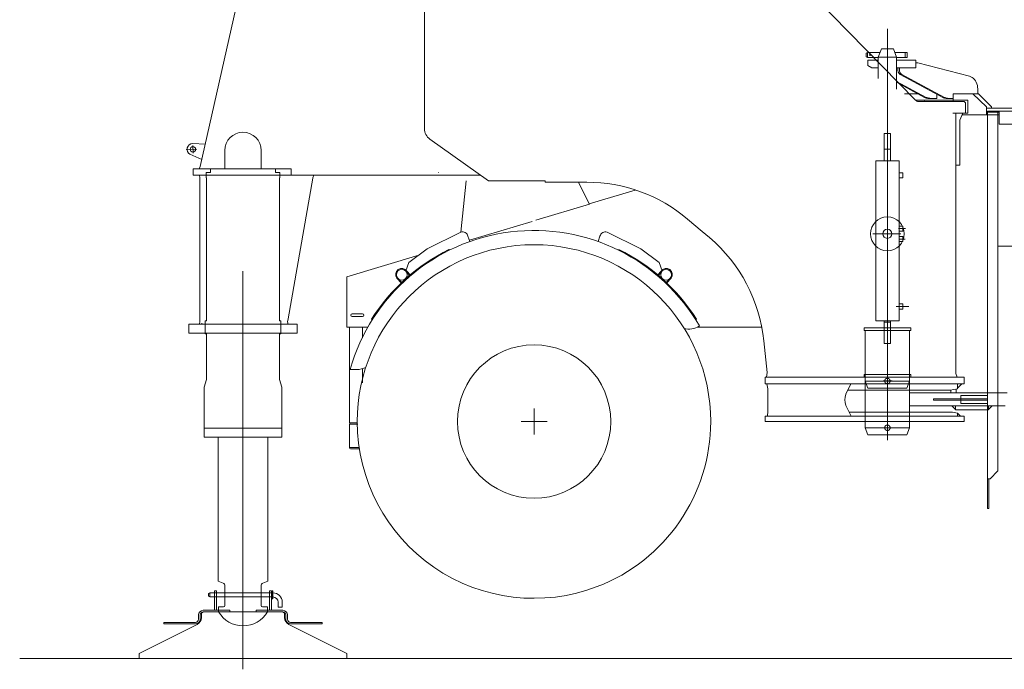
# Model space of a CAD drawing. Extents: x 9713 to 74602, y 19909 to 104081.
# Tile 3 of 25: x 56941 to 60730, y 19909 to 22408. Entities that reach past the tile are written whole.
import ezdxf

# ---------------------------------------------------------------- set-up
doc = ezdxf.new("R2010")
doc.units = 0
doc.header["$LTSCALE"] = 100
doc.header["$MEASUREMENT"] = 0
doc.linetypes.add('CENTER', pattern=[50.5, 30, -9, 2.5, -9])
doc.layers.add('11', color=7, linetype='Continuous')

# ---------------------------------------------------------------- blocks, each defined once
blk = doc.blocks.new('*G40')
at = {"layer": '11', "color": 7, "linetype": 'Continuous', "lineweight": 9}
for p, q in [((58598.7, 22678.1), (58563.4, 22642.7)), ((58788.2, 22692.7), (58634.1, 22692.7)), ((58788.2, 22692.7), (59407.9, 22692.7)), ((59416.3, 22692.7), (59407.9, 22692.7)), ((59416.3, 22692.7), (59491.3, 22692.7)), ((59491.3, 22692.7), (59623, 22692.7)), ((57941.6, 22642.8), (57958.6, 22642.8)), ((57971.7, 22643.7), (57958.6, 22642.8)), ((58568.5, 22643.7), (57971.7, 22643.7)), ((58513, 22592.4), (58563.4, 22642.7)), ((58498.4, 22441.4), (58498.4, 22557)), ((59948, 22546.9), (60387.7, 22097.9)), ((57635.7, 21842.8), (57787.4, 22519.4)), ((58498.4, 21988.8), (58498.4, 22441.4)), ((60387.3, 22098.1), (60387.7, 22097.9)), ((60389.7, 22098.1), (60387.3, 22098.1)), ((60421.4, 22093.1), (60398.5, 22093.1)), ((60421.4, 22093.1), (60574.7, 22093.1)), ((60574.7, 22093.1), (60579.7, 22088.1)), ((60579.7, 22088.1), (60579.7, 22048.1)), ((60543.6, 22048.1), (60543.6, 21848.1)), ((60579.7, 22048.1), (60543.6, 22048.1)), ((60569.7, 22048.1), (60543.6, 22048.1)), ((60543.6, 22034), (60543.6, 22026.2)), ((60543.6, 22026.2), (60543.6, 21046.8)), ((60558.6, 22021.5), (60569.7, 22048.1)), ((60558.6, 21848.1), (60558.6, 22021.5)), ((58745, 21787.7), (58519.4, 21948)), ((60267.8, 21864.5), (60267.8, 21969.5)), ((60267.8, 21969.5), (60291.8, 21969.5)), ((60291.8, 21969.5), (60291.8, 21864.5)), ((57606.6, 21931.3), (57655, 21929.1)), ((57730, 21904.7), (57730, 21834.7)), ((57870, 21834.7), (57870, 21904.7)), ((60267.8, 21909.5), (60291.8, 21909.5)), ((57641.9, 21870.5), (57595.3, 21890.3)), ((60234.8, 21849.5), (60234.8, 21864.5)), ((60234.8, 21864.5), (60324.8, 21864.5)), ((60291.8, 21864.5), (60267.8, 21864.5)), ((60324.8, 21864.5), (60324.8, 21249.2)), ((57623.9, 21834.7), (57608, 21834.7)), ((57608, 21834.7), (57608, 21809.7)), ((57985, 21834.7), (57623.9, 21834.7)), ((57631.9, 21834.7), (57635.7, 21842.8)), ((57642.1, 21834.7), (57631.9, 21834.7)), ((57730, 21834.7), (57642.1, 21834.7)), ((57675, 21819.7), (57675, 21834.7)), ((57985, 21834.7), (57870, 21834.7)), ((57925, 21819.7), (57925, 21834.7)), ((57985, 21819.7), (57985, 21834.7)), ((57985, 21809.7), (57985, 21834.7)), ((60234.8, 21249.2), (60234.8, 21849.5)), ((60554.9, 21848.1), (60543.6, 21848.1)), ((60543.6, 21848.1), (60543.6, 21836.8)), ((60543.6, 21848.1), (60558.6, 21848.1)), ((57608, 21809.7), (57985, 21809.7)), ((57632.8, 21809.7), (57642.1, 21809.7)), ((57634.1, 21799), (57632.8, 21809.7)), ((57634.1, 21247.4), (57634.1, 21799)), ((57642.1, 21809.7), (57775, 21809.7)), ((57658, 21819.7), (57658, 21799.7)), ((57658, 21809.7), (57658, 21819.7)), ((57658, 21819.7), (57675, 21819.7)), ((57658, 21799.7), (57660, 21799.7)), ((57660, 21799.7), (57660, 21729.7)), ((57825, 21809.7), (58062.8, 21809.7)), ((57942, 21819.7), (57925, 21819.7)), ((57940, 21729.7), (57940, 21799.7)), ((57940, 21799.7), (57942, 21799.7)), ((57942, 21799.7), (57942, 21819.7)), ((57942, 21809.7), (57942, 21819.7)), ((58068.9, 21798.4), (57973.5, 21257.2)), ((57985, 21809.7), (57985, 21819.7)), ((58714.1, 21809.7), (57985, 21809.7)), ((58072.6, 21809.7), (58062.8, 21809.7)), ((58069.2, 21799.8), (58068.9, 21798.4)), ((58069.2, 21799.8), (58072.6, 21809.7)), ((58551.2, 21819.7), (58552.3, 21819.7)), ((58769.5, 21787.7), (58745, 21787.7)), ((58769.5, 21787.7), (58962.2, 21787.7)), ((58962.2, 21787.7), (58962.2, 21782.7)), ((60324.7, 21799.2), (60324.7, 21819.2)), ((60324.7, 21819.2), (60338.7, 21819.2)), ((60338.7, 21799.2), (60324.7, 21799.2)), ((60338.7, 21819.2), (60338.7, 21799.2)), ((59123.5, 21782.7), (58962.2, 21782.7)), ((57660, 21729.7), (57660, 21249.7)), ((57940, 21729.7), (57940, 21249.7)), ((59567.4, 21593), (59511.1, 21640.7)), ((60324.8, 21594.2), (60324.8, 21614.2)), ((60324.8, 21614.2), (60338.8, 21614.2)), ((60338.8, 21614.2), (60338.8, 21594.2)), ((59594.9, 21569.8), (59567.4, 21593)), ((60338.8, 21594.2), (60324.8, 21594.2)), ((60324.8, 21554.2), (60324.8, 21574.2)), ((60324.8, 21574.2), (60338.8, 21574.2)), ((60338.8, 21574.2), (60338.8, 21554.2)), ((60338.8, 21554.2), (60324.8, 21554.2)), ((60324.8, 21294.2), (60324.8, 21314.2)), ((60324.8, 21314.2), (60338.8, 21314.2)), ((60338.8, 21294.2), (60324.8, 21294.2)), ((60338.8, 21314.2), (60338.8, 21294.2)), ((57973.5, 21257.2), (57971.5, 21245.9)), ((57591.5, 21201.7), (57591.5, 21236.7)), ((57591.5, 21236.7), (58000.1, 21236.7)), ((57634.1, 21247.4), (57632.6, 21236.7)), ((57632.6, 21236.7), (57642, 21236.7)), ((57642, 21236.7), (57642, 21240.7)), ((57961.8, 21236.7), (57642.1, 21236.7)), ((57660, 21249.7), (57654, 21249.7)), ((57654, 21249.7), (57654, 21199.7)), ((57940, 21249.7), (57946, 21249.7)), ((57946, 21249.7), (57946, 21199.7)), ((57973.8, 21236.7), (57961.8, 21236.7)), ((57971.5, 21245.9), (57973.8, 21236.7)), ((58000.1, 21236.7), (58008.9, 21236.7)), ((58008.9, 21236.7), (58008.9, 21201.7)), ((60324.8, 21249.2), (60234.8, 21249.2)), ((60291.8, 21249.2), (60267.8, 21249.2)), ((60267.8, 21249.2), (60267.8, 21162.7)), ((60267.8, 21244.2), (60291.8, 21244.2)), ((60291.8, 21162.7), (60291.8, 21249.2)), ((57610.1, 21201.7), (57591.5, 21201.7)), ((58008.9, 21201.7), (57610.1, 21201.7)), ((57654, 21199.7), (57660, 21199.7)), ((57660, 21199.7), (57660, 21197.7)), ((57660, 21197.7), (57660, 21024.2)), ((57940, 21199.7), (57940, 21024.2)), ((57946, 21199.7), (57940, 21199.7)), ((59816.5, 21050.9), (59804.2, 21172.3)), ((60267.8, 21162.7), (60291.8, 21162.7)), ((59810, 21032.7), (60559.7, 21032.7)), ((59810, 21007.7), (59810, 21032.7)), ((59815.1, 21032.7), (59816.5, 21050.9)), ((59838.2, 21032.7), (59815.1, 21032.7)), ((59851.6, 21032.7), (59838.2, 21032.7)), ((59838.2, 21032.7), (60443.6, 21032.7)), ((60531.6, 21032.7), (60443.6, 21032.7)), ((60548.8, 21032.7), (60531.6, 21032.7)), ((60543.6, 21046.8), (60548.8, 21032.7)), ((60559.7, 21032.7), (60574.7, 21032.7)), ((60574.7, 21032.7), (60574.7, 21007.7)), ((57660, 21024.2), (57651, 20994.2)), ((57651, 20994.2), (57651, 20836.7)), ((57940, 21024.2), (57949, 20994.2)), ((57949, 20994.2), (57949, 20836.7)), ((60574.7, 21007.7), (59810, 21007.7)), ((59816.1, 21007.7), (59840.1, 21007.7)), ((59820.1, 20987.7), (59816.1, 21007.7)), ((60139.4, 21007.7), (59840.1, 21007.7)), ((60120.2, 20966.8), (60139.4, 21007.7)), ((60549.7, 21007.7), (60139.4, 21007.7)), ((60549.7, 20987.7), (60549.7, 21007.7)), ((60549.7, 20990.8), (60566.7, 21007.7)), ((60566.7, 21007.7), (60549.7, 21007.7)), ((60549.7, 21007.7), (60549.7, 20990.8)), ((59820.1, 20987.7), (59820.1, 20902.6)), ((60127.6, 20982.6), (60520.7, 20982.6)), ((60520.7, 20982.6), (60549.7, 20987.7)), ((60139.8, 20882.6), (60120.2, 20924.4)), ((60574.7, 20882.6), (59810, 20882.6)), ((59810, 20882.6), (59810, 20862.6)), ((59820.1, 20902.6), (59817.8, 20882.6)), ((59817.8, 20882.6), (59821.6, 20882.6)), ((59821.6, 20882.6), (59838.7, 20882.6)), ((59838.7, 20882.6), (59840.1, 20882.6)), ((59840.1, 20882.6), (60139.8, 20882.6)), ((60112, 20882.6), (60129.2, 20882.6)), ((60129.2, 20882.6), (60540.1, 20882.6)), ((60529.9, 20897.6), (60132.8, 20897.6)), ((60549.7, 20894.1), (60529.9, 20897.6)), ((60540.1, 20882.6), (60549.7, 20882.6)), ((60549.7, 20882.6), (60549.7, 20894.1)), ((60549.7, 20893.9), (60561, 20882.6)), ((60549.7, 20882.6), (60549.7, 20893.9)), ((60561, 20882.6), (60549.7, 20882.6)), ((60574.7, 20862.6), (60574.7, 20882.6)), ((59810, 20862.6), (59817.1, 20862.6)), ((59817.1, 20862.6), (60574.7, 20862.6)), ((57949, 20836.7), (57651, 20836.7)), ((57651, 20836.7), (57651, 20801.7)), ((57685, 20836.7), (57651, 20836.7)), ((57651, 20836.7), (57651, 20801.7)), ((57651, 20836.7), (57685, 20836.7)), ((57651, 20801.7), (57949, 20801.7)), ((57651, 20801.7), (57949, 20801.7)), ((57895, 20836.7), (57705, 20836.7)), ((57705.1, 20247.7), (57705.1, 20801.7)), ((57895.1, 20801.7), (57895.1, 20247.7)), ((57949, 20836.7), (57915, 20836.7)), ((57949, 20836.7), (57915, 20836.7)), ((57949, 20801.7), (57949, 20836.7)), ((57949, 20801.7), (57949, 20836.7)), ((57723.7, 20240.3), (57705.1, 20247.7)), ((57895.1, 20247.7), (57876.4, 20240.2)), ((57666.9, 20200.4), (57671.9, 20203.3)), ((57666.9, 20190.2), (57666.9, 20200.4)), ((57671.9, 20203.3), (57915, 20203.3)), ((57671.9, 20187.3), (57671.9, 20203.3)), ((57690, 20210.5), (57698, 20210.5)), ((57690, 20136), (57690, 20210.5)), ((57698, 20210.5), (57698, 20136)), ((57730.1, 20209.5), (57730.1, 20231)), ((57730.1, 20162.8), (57730.1, 20209.5)), ((57870.1, 20231), (57870.1, 20209.4)), ((57870.1, 20209.4), (57870.1, 20162.8)), ((57910, 20210.5), (57902, 20210.5)), ((57902, 20210.5), (57902, 20136)), ((57910, 20136), (57910, 20210.5)), ((57912, 20180.3), (57912, 20210.3)), ((57912, 20210.3), (57915.3, 20210.3)), ((57915.3, 20210.3), (57915.3, 20180.3)), ((57671.9, 20187.3), (57666.9, 20190.2)), ((57915, 20187.3), (57671.9, 20187.3)), ((57870.1, 20162.8), (57870.1, 20154.7)), ((57915.3, 20180.3), (57912, 20180.3)), ((57935, 20148.3), (57935, 20167.3)), ((57951, 20167.3), (57951, 20148.3)), ((57648, 20130), (57640, 20125.4)), ((57640, 20125.4), (57640, 20114.3)), ((57647, 20136), (57749, 20136)), ((57749, 20130), (57647, 20130)), ((57655, 20130), (57648, 20130)), ((57952, 20130), (57655, 20130)), ((57682.5, 20136), (57663.5, 20136)), ((57698, 20136), (57690, 20136)), ((57706.1, 20139.5), (57706.1, 20147.7)), ((57706.1, 20130), (57706.1, 20139.5)), ((57708.1, 20149.7), (57725.1, 20149.7)), ((57743.5, 20136), (57724.5, 20136)), ((57749, 20136), (57749, 20130)), ((57851, 20136), (57851, 20130)), ((57953, 20136), (57851, 20136)), ((57851, 20130), (57953, 20130)), ((57875.5, 20136), (57856.5, 20136)), ((57875.1, 20149.7), (57892.1, 20149.7)), ((57894.1, 20139.5), (57894.1, 20130)), ((57902, 20136), (57910, 20136)), ((57936.5, 20136), (57917.5, 20136)), ((57951, 20148.3), (57935, 20148.3)), ((57960, 20125.4), (57952, 20130)), ((57960, 20114.3), (57960, 20125.4)), ((57495.1, 20083.7), (57495.1, 20089.7)), ((57495.1, 20089.7), (57617, 20089.7)), ((57617, 20083.7), (57495.1, 20083.7)), ((57629, 20101.7), (57629, 20118)), ((57635, 20118), (57635, 20101.7)), ((57640, 20114.3), (57640, 20108.1)), ((57960, 20108.1), (57960, 20114.3)), ((57965, 20118), (57965, 20101.7)), ((57971, 20101.7), (57971, 20118)), ((58104.9, 20089.7), (57983, 20089.7)), ((57983, 20083.7), (58104.9, 20083.7)), ((58104.9, 20083.7), (58104.9, 20089.7)), ((57623.4, 20081.3), (57402.8, 19971.4)), ((58197.2, 19971.4), (57976.6, 20081.3)), ((57400, 19966.9), (57400, 19950)), ((57400, 19950), (58200, 19950)), ((58200, 19950), (58200, 19966.9))]:
    blk.add_line(p, q, dxfattribs=at)
at = {"layer": '11', "color": 7, "linetype": 'CENTER', "lineweight": 9}
for p, q in [((60279.8, 20790.1), (60279.8, 22330.1)), ((60279.8, 22006.4), (60279.8, 22175.8)), ((60279.8, 22175.8), (60279.8, 21117)), ((60423.3, 22098.1), (60387.3, 22098.1)), ((60421.4, 22093.1), (60423.2, 22098.1)), ((60579.7, 22098.1), (60423.3, 22098.1)), ((60589.7, 22098.1), (60579.7, 22098.1)), ((60589.7, 22048.1), (60589.7, 22098.1)), ((60579.7, 22048.1), (60589.7, 22048.1)), ((57580.7, 21907.9), (57621.9, 21909.7)), ((57606.6, 21923.4), (57607.9, 21894.2)), ((60322.8, 21604.2), (60349.5, 21604.2)), ((60223.2, 21584.2), (60331.4, 21584.2)), ((60223.2, 21584.2), (60331.4, 21584.2)), ((60324.6, 21564.2), (60348.1, 21564.2)), ((57800, 19909.1), (57800, 21440)), ((60313.6, 21304.2), (60356.9, 21304.2)), ((60317.5, 21304.2), (60343.4, 21304.2)), ((60356.9, 21304.2), (60362.4, 21304.2)), ((60279.8, 21256.3), (60279.8, 20970.3)), ((60189.8, 21222.7), (60189.8, 21212.7)), ((60369.8, 21222.7), (60189.8, 21222.7)), ((60369.8, 21212.7), (60369.8, 21222.7)), ((60189.8, 21212.7), (60194.8, 21212.7)), ((60194.8, 21212.7), (60194.8, 21028.1)), ((60194.8, 21212.7), (60364.4, 21212.7)), ((60364.6, 21017.7), (60364.6, 21212.7)), ((60364.6, 21212.7), (60369.8, 21212.7)), ((60279.8, 21076.3), (60279.8, 20790.3)), ((60189.8, 21042.7), (60189.8, 21032.7)), ((60369.8, 21042.7), (60189.8, 21042.7)), ((60189.8, 21032.7), (60194.8, 21032.7)), ((60194.8, 21032.7), (60194.8, 20848.1)), ((60194.8, 21032.7), (60364.4, 21032.7)), ((60364.6, 20837.7), (60364.6, 21032.7)), ((60364.6, 21032.7), (60369.8, 21032.7)), ((60369.8, 21032.7), (60369.8, 21042.7)), ((60194.8, 21028.1), (60194.8, 21017.7)), ((60194.8, 21017.7), (60204.5, 20990.6)), ((60194.8, 21017.7), (60364.8, 21017.7)), ((60263.5, 21018.1), (60298.2, 21018.1)), ((60354.7, 20990.6), (60364.6, 21017.7)), ((60204.5, 20990.6), (60354.7, 20990.6)), ((60194.8, 20848.1), (60194.8, 20837.7)), ((60194.8, 20837.7), (60204.5, 20810.6)), ((60194.8, 20837.7), (60364.8, 20837.7)), ((60204.5, 20810.6), (60354.7, 20810.6)), ((60263.5, 20838.1), (60298.2, 20838.1)), ((60354.7, 20810.6), (60364.6, 20837.7))]:
    blk.add_line(p, q, dxfattribs=at)
at = {"layer": '11', "color": 7, "linetype": 'Continuous', "lineweight": 9}
for points in [[(57730.1, 20154.7), (57730.1, 20156), (57730.1, 20157.3), (57730.1, 20158.4), (57730.1, 20159.4), (57730.1, 20160.2), (57730.1, 20161), (57730.1, 20161.6), (57730.1, 20162.2), (57730.1, 20162.6), (57730.1, 20162.8)], [(57894.1, 20147.7), (57894.1, 20147), (57894.1, 20146.3), (57894.1, 20145.5), (57894.1, 20144.7), (57894.1, 20143.9), (57894.1, 20143), (57894.1, 20142.1), (57894.1, 20141.2), (57894.1, 20140.4), (57894.1, 20139.5)]]:
    blk.add_lwpolyline(points, dxfattribs=at)
for centre, radius in [((57607.2, 21909), 10.3), ((60279.8, 21584.2), 65), ((60279.8, 21584.2), 17.5), ((60279.8, 21584.2), 17.5)]:
    blk.add_circle(centre, radius, dxfattribs=at)
at = {"layer": '11', "color": 7, "linetype": 'CENTER', "lineweight": 9}
for centre in [(60279.8, 21018.1), (60279.8, 20838.1)]:
    blk.add_circle(centre, 10.5, dxfattribs=at)
at = {"layer": '11', "color": 7, "linetype": 'Continuous', "lineweight": 9}
for centre, radius, start, end in [((58634.1, 22642.7), 50, 89.9989, 134.9976), ((59623, 22257.7), 435, 41.6599, 90), ((57941.6, 22484.8), 158, 89.9997, 167.3577), ((58548.4, 22557), 50, 135.0048, 180), ((60397.9, 22102.3), 9.24, -152.7985, -86.368), ((58548.4, 21988.8), 50, -179.9986, -125.395), ((57800, 21904.7), 70, 0, 180), ((57607.2, 21909), 22.2, 91.6771, -122.3435), ((59123.5, 21182.7), 600, 49.7555, 90), ((59207.3, 21111.8), 600, 5.7882, 49.757), ((60165.5, 20945.6), 50, 154.9108, -154.9088), ((57720.1, 20231), 10, -0.0026, 68.4423), ((57880.1, 20231), 10, 111.803, 180), ((57915, 20167.3), 36, 0.0049, 90), ((57915, 20167.3), 20, 0.0087, 90), ((57647, 20118), 18, 90, 180), ((57647, 20118), 12, 90, 180), ((57708.1, 20147.7), 2.01, 90.218, 180), ((57800.1, 20185.2), 109, -149.5862, -30.4146), ((57725.1, 20154.7), 5, -90, 0), ((57875.1, 20154.7), 5, -179.9738, -90), ((57892.1, 20147.7), 2, 0, 90), ((57953, 20118), 18, 0, 90), ((57953, 20118), 12, 0, 90), ((57617, 20101.7), 18, -90, 0), ((57617, 20101.7), 12, -90, 0), ((57610, 20108.1), 30, -63.5315, 0), ((57990, 20108.1), 30, -179.9984, -116.4716), ((57983, 20101.7), 18, 180, -90), ((57983, 20101.7), 12, 180, -90), ((57405, 19966.9), 5, 116.4634, 180), ((58195, 19966.9), 5, -0.0071, 63.503)]:
    blk.add_arc(centre, radius, start, end, dxfattribs=at)

msp = doc.modelspace()

# ---------------------------------------------------------------- linework, layer by layer
at = {"layer": '11', "color": 7, "linetype": 'CENTER', "lineweight": 9}
msp.add_line((60279.8, 22296.2), (60279.8, 22372.9), dxfattribs=at)
at = {"layer": '11', "color": 7, "linetype": 'Continuous', "lineweight": 9}
for p, q in [((60198.3, 22279.3), (60203.3, 22282.2)), ((60198.3, 22265.1), (60198.3, 22279.3)), ((60203.3, 22262.2), (60203.3, 22282.2)), ((60203.3, 22282.2), (60234.3, 22282.2)), ((60234.3, 22282.2), (60251.7, 22282.2)), ((60244.8, 22263.2), (60256.8, 22296.2)), ((60256.8, 22296.2), (60302.8, 22296.2)), ((60302.8, 22296.2), (60314.8, 22263.2)), ((60307.8, 22282.2), (60326.2, 22282.2)), ((60326.2, 22282.2), (60348.3, 22282.2)), ((60348.3, 22282.2), (60348.3, 22262.2)), ((60348.3, 22282.2), (60356.3, 22282.2)), ((60348.3, 22279.2), (60348.3, 22282.2)), ((60356.3, 22282.2), (60356.3, 22262.2)), ((60203.3, 22262.2), (60198.3, 22265.1)), ((60230.3, 22262.2), (60203.3, 22262.2)), ((60204.8, 22252.2), (60204.8, 22232.2)), ((60244.8, 22252.2), (60204.8, 22252.2)), ((60244.8, 22262.2), (60230.3, 22262.2)), ((60244.8, 22181.4), (60244.8, 22263.2)), ((60244.8, 22263.2), (60314.8, 22263.2)), ((60314.8, 22263.2), (60314.8, 22140.5)), ((60345.5, 22262.2), (60314.8, 22262.2)), ((60388.9, 22252.2), (60314.8, 22252.2)), ((60348.3, 22262.2), (60345.5, 22262.2)), ((60348.3, 22262.2), (60348.3, 22279.2)), ((60356.3, 22262.2), (60348.3, 22262.2)), ((60388.9, 22222.1), (60388.9, 22252.2)), ((60397.2, 22242.1), (60388.9, 22242.1)), ((60595.7, 22190.2), (60397.2, 22242.1)), ((60204.8, 22232.2), (60219.8, 22222.1)), ((60219.8, 22222.1), (60244.8, 22222.1)), ((60314.8, 22222.1), (60388.9, 22222.1)), ((60319.7, 22222.1), (60319.7, 22215.4)), ((60325.8, 22222.1), (60325.8, 22215.4)), ((60314.8, 22170.5), (60429.1, 22109.1)), ((60314.8, 22167.2), (60423, 22109.1)), ((60329.3, 22197), (60493, 22109.1)), ((60335.4, 22197), (60499.1, 22109.1)), ((60627.3, 22122.1), (60627.3, 22141.3)), ((60346.2, 22122.1), (60398.8, 22122.1)), ((60387.3, 22098.1), (60387.7, 22098.1)), ((60389.7, 22098.1), (60387.3, 22098.1)), ((60387.7, 22098.1), (60387.7, 22097.9)), ((60421.4, 22093.1), (60398.5, 22093.1)), ((60421.4, 22093.1), (60574.7, 22093.1)), ((60438.5, 22105.1), (60444.6, 22105.1)), ((60444.6, 22105.1), (60470.1, 22105.1)), ((60470.1, 22105.1), (60470.1, 22121.4)), ((60508.5, 22105.1), (60514.6, 22105.1)), ((60514.6, 22105.1), (60532.8, 22105.1)), ((60532.8, 22122.1), (60608.8, 22122.1)), ((60532.8, 22093.1), (60532.8, 22122.1)), ((60574.7, 22093.1), (60579.7, 22088.1)), ((60608.8, 22122.1), (60661.4, 22072.1)), ((60608.8, 22122.1), (60629.8, 22122.1)), ((60629.8, 22122.1), (60679.8, 22072.1)), ((60579.7, 22088.1), (60579.7, 22048.1)), ((60661.4, 22072.1), (60661.4, 22042.1)), ((60661.4, 22067.1), (61144.6, 22067.1)), ((60661.4, 22056.5), (60661.4, 22067.1)), ((60661.4, 22042.1), (60661.4, 22056.5)), ((60664.8, 22056.5), (60664.8, 22052.1)), ((63551.3, 22056.5), (60664.8, 22056.5)), ((60664.8, 22052.1), (60709.8, 22052.1)), ((60665.3, 22052.1), (60705.3, 22052.1)), ((60665.3, 20642.1), (60665.3, 22052.1)), ((60679.8, 22072.1), (60679.8, 22067.1)), ((60705.3, 22052.1), (60705.3, 20672.1)), ((60709.8, 22056.5), (60709.8, 22006.5)), ((60709.8, 22052.1), (60709.8, 22056.5)), ((60569.7, 22048.1), (60531.6, 22048.1)), ((60543.6, 22034), (60543.6, 21848.1)), ((60558.6, 22021.5), (60569.7, 22048.1)), ((60558.6, 21848.1), (60558.6, 22021.5)), ((60661.4, 22042.1), (60567.2, 22042.1)), ((60619.6, 22042.1), (60569.7, 22042.1)), ((60637.3, 22042.1), (60619.6, 22042.1)), ((60709.8, 22042.1), (60630.6, 22042.1)), ((60709.8, 22042.1), (60661.4, 22042.1)), ((60709.8, 22006.5), (63551.3, 22006.5)), ((60543.6, 21848.1), (60558.6, 21848.1)), ((60543.6, 21848.1), (60543.6, 21836.8)), ((60554.9, 21848.1), (60543.6, 21848.1)), ((58659.1, 21787.7), (58638.4, 21590.6)), ((58887.6, 21787.7), (58855.6, 21787.7)), ((59132.8, 21698.3), (59090.6, 21781.9)), ((59132.3, 21699.2), (59309.1, 21752.2)), ((58927.3, 21636.6), (59132.8, 21698.3)), ((58671.2, 21559.7), (58912.3, 21632.1)), ((58638.4, 21590.6), (58508.5, 21526.2)), ((58673, 21554.4), (58665.8, 21575.2)), ((59173.8, 21575.2), (59166.6, 21554.4)), ((59331.1, 21526.2), (59201.2, 21590.6)), ((58508.5, 21526.2), (58438.3, 21473.4)), ((58592.7, 21524.2), (58595.2, 21521.5)), ((59246.9, 21524.2), (59244.4, 21521.5)), ((59401.3, 21473.4), (59331.1, 21526.2)), ((61939.8, 21537.1), (60704.8, 21537.1)), ((60705.3, 21524.1), (60705.3, 21490)), ((58199.8, 21419.3), (58476.9, 21502.5)), ((60705.3, 21490), (60705.3, 21520)), ((58438.3, 21473.4), (58426, 21441.7)), ((59413.6, 21441.7), (59401.3, 21473.4)), ((58199.8, 21225.1), (58199.8, 21419.3)), ((58408.8, 21395.2), (58391.6, 21413.1)), ((58394.1, 21414.9), (58410.8, 21397.2)), ((58426, 21441.7), (58429.6, 21436.9)), ((58440.9, 21424.3), (58428.5, 21438.9)), ((58430.9, 21440.7), (58443.1, 21426.2)), ((58443.1, 21426.2), (58440.9, 21424.3)), ((59408.7, 21440.7), (59396.4, 21426.2)), ((59396.4, 21426.2), (59398.7, 21424.3)), ((59398.7, 21424.3), (59411.1, 21438.9)), ((59410, 21436.9), (59413.6, 21441.7)), ((59445.5, 21414.9), (59428.8, 21397.2)), ((59430.8, 21395.2), (59448, 21413.1)), ((58410.8, 21397.2), (58408.8, 21395.2)), ((59428.8, 21397.2), (59430.8, 21395.2)), ((58219.8, 21276.4), (58259.8, 21276.4)), ((58259.8, 21266.4), (58219.8, 21266.4)), ((58280.9, 21225.1), (58199.8, 21225.1)), ((58209.8, 21225.1), (58259.8, 21225.1)), ((58209.8, 20857.1), (58209.8, 21225.1)), ((58259.8, 21225.1), (58259.8, 21183.5)), ((58297.9, 21253.9), (58295, 21255.8)), ((59541.7, 21253.9), (59544.6, 21255.8)), ((59754.8, 21225.1), (59548.3, 21225.1)), ((59795.9, 21225.1), (59754.8, 21225.1)), ((58238.2, 21062.1), (58212.5, 21062.1)), ((58259.8, 21065.7), (58259.8, 21010.9)), ((60740.8, 20972.1), (60364.6, 20972.1)), ((60364.6, 20972.1), (60479.8, 20972.1)), ((60491.8, 20972.1), (60479.8, 20972.1)), ((60520.7, 20982.6), (60549.7, 20987.7)), ((60523.5, 20983.1), (60523.5, 20972.1)), ((60523.5, 20972.1), (60544.8, 20972.1)), ((60544.8, 20972.1), (60544.8, 20986.9)), ((60561.8, 20962.1), (60561.8, 20932.1)), ((60665.3, 20962.1), (60561.8, 20962.1)), ((60468.8, 20922.1), (60364.6, 20922.1)), ((60364.6, 20922.1), (60732.5, 20922.1)), ((60457.7, 20949.6), (60665.3, 20949.6)), ((60457.7, 20944.6), (60457.7, 20949.6)), ((60665.3, 20944.6), (60457.7, 20944.6)), ((60468.8, 20922.1), (60495.8, 20922.1)), ((60527.2, 20922.1), (60541.3, 20922.1)), ((60541.3, 20907.9), (60527.2, 20922.1)), ((60541.3, 20922.1), (60541.3, 20907.9)), ((60541.3, 20922.1), (60541.3, 20907)), ((60561.8, 20932.1), (60665.3, 20932.1)), ((60665.3, 20949.6), (60665.3, 20944.6)), ((60682.6, 20922.1), (60668.5, 20922.1)), ((60668.5, 20908), (60682.6, 20922.1)), ((60668.5, 20922.1), (60668.5, 20908)), ((60668.5, 20907), (60668.5, 20922.1)), ((58920.3, 20912), (58920.3, 20812)), ((60541.3, 20907), (60668.5, 20907)), ((58241.2, 20857.1), (58209.8, 20857.1)), ((58209.8, 20852.1), (58241.5, 20852.1)), ((58209.8, 20762.1), (58209.8, 20852.1)), ((58209.8, 20852.1), (58209.8, 20842.1)), ((58209.8, 20852.1), (58209.8, 20842.1)), ((58209.8, 20763.4), (58209.8, 20850.8)), ((58241.2, 20857.1), (58216.1, 20857.1)), ((58870.3, 20862), (58970.3, 20862)), ((58209.8, 20762.1), (58209.8, 20772.1)), ((58209.8, 20762.1), (58209.8, 20772.1)), ((58247.9, 20762.1), (58209.8, 20762.1)), ((58249, 20757.1), (58216.1, 20757.1)), ((60705.3, 20672.1), (60675.3, 20642.1)), ((60664.8, 20642.1), (60664.8, 20527.1)), ((60675.3, 20642.1), (60665.3, 20642.1)), ((60669.8, 20527.1), (60669.8, 20642.1)), ((60664.8, 20527.1), (60669.8, 20527.1)), ((74601.7, 19950), (56940.7, 19950))]:
    msp.add_line(p, q, dxfattribs=at)
for points in [[(60319.7, 22215.4), (60319.8, 22213.1), (60320.1, 22210.8), (60320.6, 22208.5), (60321.4, 22206.4), (60322.3, 22204.3), (60323.4, 22202.4), (60324.7, 22200.7), (60326.2, 22199.2), (60327.7, 22198), (60329.3, 22197)], [(60325.8, 22215.4), (60325.9, 22213.1), (60326.2, 22210.8), (60326.7, 22208.5), (60327.5, 22206.4), (60328.4, 22204.3), (60329.5, 22202.4), (60330.8, 22200.7), (60332.3, 22199.2), (60333.8, 22198), (60335.4, 22197)], [(60627.3, 22141.3), (60627, 22147.8), (60626, 22154.4), (60624.2, 22160.9), (60621.7, 22167.1), (60618.5, 22172.9), (60614.7, 22178), (60610.3, 22182.4), (60605.6, 22185.9), (60600.7, 22188.5), (60595.7, 22190.2)], [(60423, 22109.1), (60424.5, 22108.4), (60426, 22107.7), (60427.5, 22107.1), (60429, 22106.6), (60430.6, 22106.1), (60432.2, 22105.8), (60433.8, 22105.5), (60435.4, 22105.3), (60437, 22105.2), (60438.5, 22105.1)], [(60429.1, 22109.1), (60430.5, 22108.4), (60432, 22107.7), (60433.6, 22107.1), (60435.1, 22106.6), (60436.7, 22106.1), (60438.3, 22105.8), (60439.9, 22105.5), (60441.5, 22105.3), (60443, 22105.2), (60444.6, 22105.1)], [(60493, 22109.1), (60494.4, 22108.4), (60495.9, 22107.7), (60497.5, 22107.1), (60499, 22106.6), (60500.6, 22106.1), (60502.2, 22105.8), (60503.8, 22105.5), (60505.4, 22105.3), (60506.9, 22105.2), (60508.5, 22105.1)], [(60499.1, 22109.1), (60500.5, 22108.4), (60502, 22107.7), (60503.6, 22107.1), (60505.1, 22106.6), (60506.7, 22106.1), (60508.3, 22105.8), (60509.9, 22105.5), (60511.4, 22105.3), (60513, 22105.2), (60514.6, 22105.1)]]:
    msp.add_lwpolyline(points, dxfattribs=at)
for centre, radius in [((60213.3, 22272.2), 2), ((58411.1, 21426.9), 21), ((59428.3, 21426.9), 21), ((58920.3, 20862.1), 295)]:
    msp.add_circle(centre, radius, dxfattribs=at)
for centre, radius, start, end in [((60397.9, 22102.3), 9.24, -152.8029, -86.3586), ((58919.8, 20862.1), 735, 29.9997, 164.2098), ((58645.2, 21570.6), 21.1, 12.6432, 108.8387), ((59194.4, 21570.6), 21.1, 71.1565, 167.3627), ((58919.8, 20862.1), 680, 0, 180), ((58919.8, 20862.1), 738.5, 116.2865, 147.7891), ((58919.8, 20862.1), 738.5, 32.2117, 63.7144), ((58411.3, 21426.9), 24, 35.0135, -144.9874), ((59428.3, 21426.9), 24, -35.0126, 144.9865), ((58219.8, 21271.4), 5, 90, -90), ((58259.8, 21271.4), 5, -90, 90), ((59515.6, 21292.6), 75, -105.2034, -57.0923), ((58238.2, 21137.1), 75, -90.0016, -62.4841), ((58216.1, 20850.8), 6.3, 90.0139, 180), ((58919.8, 20862.1), 680, -179.9982, -69.0388), ((58919.8, 20862.1), 680, -69.0388, 0), ((58216.1, 20763.4), 6.3, 179.9861, -90)]:
    msp.add_arc(centre, radius, start, end, dxfattribs=at)

# ---------------------------------------------------------------- block references
at = {"color": 7, "linetype": 'Continuous', "lineweight": 9}
msp.add_blockref('*G40', (0, 0), dxfattribs=at)

doc.saveas('drawing.dxf')
